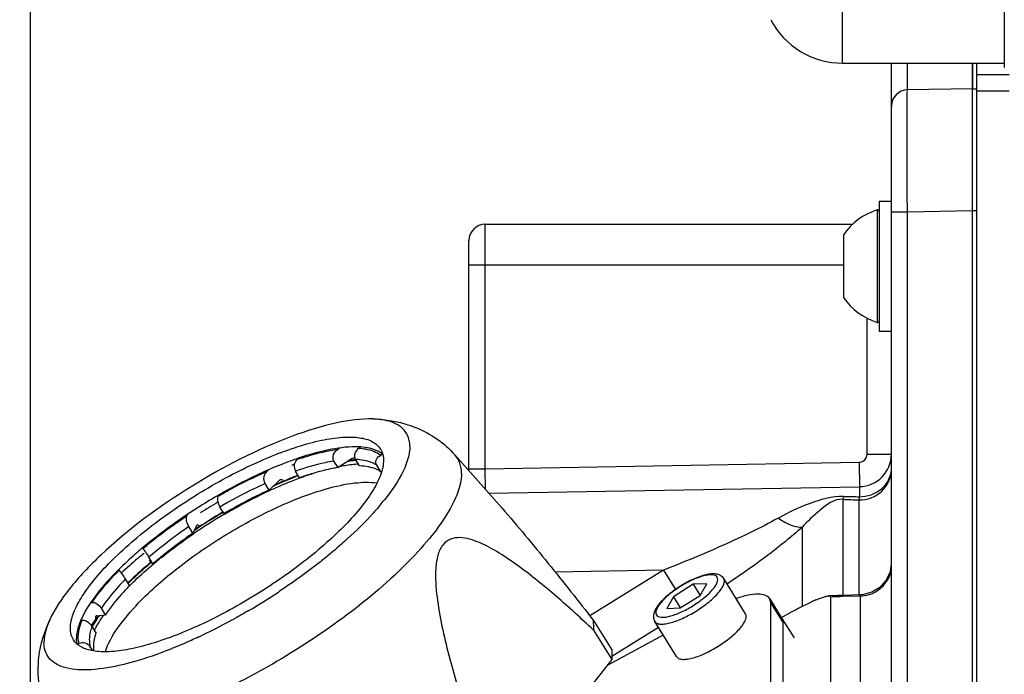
# Model space of a CAD drawing. Header units: millimetres. Extents: x 0 to 9512, y 0 to 6728.
# Tile 6 of 119: x 1714 to 1835, y 4387 to 4468. Entities that reach past the tile are written whole.
import ezdxf

# ---------------------------------------------------------------- set-up
doc = ezdxf.new("R2010")
doc.units = ezdxf.units.MM
doc.header["$LTSCALE"] = 523.16
doc.layers.get('0').update_dxf_attribs({"linetype": 'CONTINUOUS'})
for name, color, linetype in [('304102000091DXF_CONTINUOUS_LINE', 7, 'CONTINUOUS'), ('304103000034DXF_CONTINUOUS_LINE', 7, 'CONTINUOUS'), ('304103000094DXF_CONTINUOUS_LINE', 7, 'CONTINUOUS'), ('304105000236DXF_CONTINUOUS_LINE', 7, 'CONTINUOUS'), ('304106000057DXF_CONTINUOUS_LINE', 7, 'CONTINUOUS'), ('304106000059DXF_CONTINUOUS_LINE', 7, 'CONTINUOUS'), ('304106000060DXF_CONTINUOUS_LINE', 7, 'CONTINUOUS'), ('304109000080DXF_CONTINUOUS_LINE', 7, 'CONTINUOUS'), ('304109000082DXF_CONTINUOUS_LINE', 7, 'CONTINUOUS'), ('304109000083DXF_CONTINUOUS_LINE', 7, 'CONTINUOUS'), ('501023000078DXF_CONTINUOUS_LINE', 7, 'CONTINUOUS'), ('501024000011DXF_CONTINUOUS_LINE', 7, 'CONTINUOUS'), ('501024000018DXF_CONTINUOUS_LINE', 7, 'CONTINUOUS'), ('504001000008DXF_CONTINUOUS_LINE', 7, 'CONTINUOUS'), ('运动范围_DXF_DIMENSION', 7, 'CONTINUOUS')]:
    doc.layers.add(name, color=color, linetype=linetype)
doc.styles.get("Standard").update_dxf_attribs({"font": 'txt', "width": 0.7})
doc.dimstyles.new('DIMSTYLE_1', dxfattribs={"dimtxt": 80, "dimasz": 48, "dimexe": 1, "dimexo": 0, "dimgap": 2.5, "dimtad": 1, "dimdsep": 46, "dimtxsty": 'Standard', "dimblk": '_FILLED', "dimblk1": '_FILLED', "dimblk2": '_FILLED', "dimcen": 0.09, "dimclrt": 5, "dimazin": 2, "dimtp": 0.5, "dimtm": 0.5, "dimtfac": 1, "dimtofl": 0, "dimtmove": 0, "dimatfit": 3, "dimldrblk": '_FILLED', "dimfxl": 0, "dimtolj": 1, "dimarcsym": 0})

# ---------------------------------------------------------------- blocks, each defined once
blk = doc.blocks.new('_FILLED')
at = {"color": 0, "linetype": 'ByBlock'}
blk.add_solid([(0, 0), (-1, 0.1667), (-1, -0.1667)], dxfattribs=at)
blk = doc.blocks.new('*D35')
at = {"layer": '运动范围_DXF_DIMENSION', "color": 2, "linetype": 'Continuous', "transparency": 16777216}
for p, q in [((1715.32, 4764.41), (1715.32, 3880.77)), ((1972.82, 4007.62), (1972.82, 3880.77)), ((1844.07, 3888.77), (1381.35, 3888.77)), ((1715.32, 3888.77), (1844.07, 3888.77)), ((1972.82, 3888.77), (1844.07, 3888.77))]:
    blk.add_line(p, q, dxfattribs=at)
at = {"layer": '运动范围_DXF_DIMENSION', "color": 2, "linetype": 'Continuous', "transparency": 16777216, "xscale": 48, "yscale": 48, "zscale": 48, "rotation": 180}
blk.add_blockref('_FILLED', (1715.32, 3888.77), dxfattribs=at)
at = {"layer": '运动范围_DXF_DIMENSION', "color": 2, "linetype": 'Continuous', "transparency": 16777216, "xscale": 48, "yscale": 48, "zscale": 48}
blk.add_blockref('_FILLED', (1972.82, 3888.77), dxfattribs=at)

msp = doc.modelspace()

# ---------------------------------------------------------------- linework, layer by layer
at = {"layer": '304102000091DXF_CONTINUOUS_LINE', "color": 7, "linetype": 'Continuous'}
for p, q in [((1821.324, 4273.496), (1821.324, 4462.615)), ((1831.324, 4269.615), (1831.324, 4462.615)), ((1831.324, 4459.472), (1823.286, 4459.321)), ((1821.263, 4400.698), (1821.153, 4399.961)), ((1813.849, 4396.864), (1813.849, 4362.376)), ((1817.441, 4397.119), (1815.342, 4397.058)), ((1807.792, 4394.351), (1808.825, 4394.904))]:
    msp.add_line(p, q, dxfattribs=at)
at = {"layer": '304102000091DXF_CONTINUOUS_LINE', "color": 9, "linetype": 'Continuous'}
for p, q in [((1823.289, 4459.321), (1823.289, 4462.615)), ((1821.324, 4444.323), (1823.289, 4444.323)), ((1823.289, 4444.323), (1831.324, 4444.474)), ((1823.289, 4279.754), (1823.289, 4444.323)), ((1817.393, 4410.439), (1817.384, 4409.218)), ((1815.343, 4408.897), (1815.343, 4397.058)), ((1817.324, 4408.82), (1817.324, 4397.119)), ((1810.343, 4405.459), (1810.343, 4395.688)), ((1793.27, 4400.172), (1779.944, 4399.939)), ((1793.27, 4400.172), (1784.211, 4394.538)), ((1793.27, 4400.171), (1794.748, 4397.794)), ((1815.33, 4396.915), (1815.342, 4397.058)), ((1817.463, 4396.977), (1815.33, 4396.915)), ((1817.463, 4396.977), (1817.463, 4362.193)), ((1792.66, 4393.102), (1786.918, 4389.532))]:
    msp.add_line(p, q, dxfattribs=at)
at = {"layer": '304102000091DXF_CONTINUOUS_LINE', "color": 7, "linetype": 'Continuous'}
for points in [[(1821.153, 4399.961), (1820.66, 4398.911), (1819.887, 4398.047), (1818.898, 4397.44), (1817.777, 4397.143), (1817.441, 4397.119)], [(1812.016, 4396.499), (1812.185, 4396.572), (1812.35, 4396.64)], [(1815.342, 4397.058), (1814.671, 4397.037), (1813.586, 4396.997)]]:
    msp.add_lwpolyline(points, dxfattribs=at)
for centre, radius, start, end in [((1823.324, 4457.321), 2, 91.07281, 180), ((1843.178, 4330.409), 73.074, 115.65079, 118.04152), ((1818.282, 4382.343), 15.48, 113.87521, 115.79382)]:
    msp.add_arc(centre, radius, start, end, dxfattribs=at)
at = {"layer": '304102000091DXF_CONTINUOUS_LINE', "color": 9, "linetype": 'Continuous'}
for centre, radius, start, end in [((1835.132, 4888.07), 479.581, 267.63514, 267.87197), ((1830.166, 5172.497), 763.386, 268.894248, 269.040624), ((1817.801, 4400.701), 3.523, 336.51714, 341.13476), ((1819.66, 4248.297), 148.68, 91.95237, 92.2399), ((1819.708, 4246.862), 150.116, 91.81078, 91.95176), ((1819.854, 4242.234), 154.747, 91.67508, 91.81078)]:
    msp.add_arc(centre, radius, start, end, dxfattribs=at)
for points, knots in [([(1823.289, 4444.323), (1823.284, 4446.236), (1823.278, 4449.014), (1823.274, 4452.548), (1823.271, 4454.794), (1823.277, 4456.629), (1823.266, 4457.891), (1823.286, 4458.62), (1823.26, 4459.005), (1823.313, 4459.169), (1823.262, 4459.319), (1823.286, 4459.321)], [0, 0, 0, 0, 0.3826623, 0.5555391, 0.707074, 0.8314364, 0.9238497, 0.9569165, 0.9807682, 0.9951748, 1, 1, 1, 1]), ([(1817.324, 4408.82), (1818.334, 4408.82), (1820.397, 4409.545), (1821.324, 4411.575), (1821.324, 4412.533)], [0, 0, 0, 0, 0.5131021, 1, 1, 1, 1]), ([(1817.384, 4409.218), (1818.353, 4409.23), (1820.277, 4409.83), (1821.283, 4411.664), (1821.321, 4412.539)], [0, 0, 0, 0, 0.525245, 1, 1, 1, 1]), ([(1815.434, 4409.253), (1813.998, 4409.281), (1811.194, 4408.459), (1808.628, 4407.274), (1807.408, 4406.585)], [0, 0, 0, 0, 0.5060952, 1, 1, 1, 1]), ([(1815.343, 4408.897), (1814.296, 4408.967), (1812.437, 4407.553), (1811.01, 4406.203), (1810.343, 4405.459)], [0, 0, 0, 0, 0.5122359, 1, 1, 1, 1]), ([(1815.434, 4409.253), (1815.42, 4409.188), (1815.394, 4409.078), (1815.366, 4408.967), (1815.344, 4408.924)], [0, 0, 0, 0, 0.5805648, 1, 1, 1, 1]), ([(1817.384, 4409.218), (1817.375, 4409.146), (1817.356, 4409.013), (1817.335, 4408.881), (1817.324, 4408.82)], [0, 0, 0, 0, 0.5376317, 1, 1, 1, 1]), ([(1807.408, 4406.585), (1806.308, 4405.964), (1801.694, 4403.608), (1796.913, 4401.606), (1793.271, 4400.172)], [0, 0, 0, 0, 0.2438963, 1, 1, 1, 1]), ([(1807.408, 4406.585), (1807.665, 4406.407), (1808.556, 4405.856), (1809.601, 4405.439), (1810.343, 4405.459)], [0, 0, 0, 0, 0.2964777, 1, 1, 1, 1]), ([(1810.343, 4405.459), (1809.659, 4404.844), (1806.708, 4402.366), (1803.567, 4400.126), (1801.135, 4398.49)], [0, 0, 0, 0, 0.2388993, 1, 1, 1, 1]), ([(1817.463, 4396.977), (1817.845, 4396.989), (1819.295, 4397.216), (1820.602, 4398.307), (1821.033, 4399.297)], [0, 0, 0, 0, 0.2610858, 1, 1, 1, 1]), ([(1817.44, 4397.117), (1817.453, 4397.117), (1817.455, 4397.045), (1817.462, 4397.012), (1817.463, 4396.977)], [0, 0, 0, 0, 0.2644458, 1, 1, 1, 1])]:
    msp.add_open_spline(points, degree=3, knots=knots, dxfattribs=at)
msp.add_open_spline([(1821.135, 4399.562), (1821.258, 4399.922), (1821.324, 4400.308), (1821.324, 4400.689)], degree=3, dxfattribs=at)
at = {"layer": '304102000091DXF_CONTINUOUS_LINE', "color": 7, "linetype": 'Continuous'}
for points, knots in [([(1812.35, 4396.64), (1812.665, 4396.768), (1813.069, 4396.92), (1813.495, 4396.993), (1813.585, 4396.996)], [0, 0, 0, 0, 0.7918145, 1, 1, 1, 1]), ([(1813.585, 4396.996), (1813.649, 4396.997), (1813.76, 4397.004), (1813.849, 4396.907), (1813.849, 4396.864)], [0, 0, 0, 0, 0.598609, 1, 1, 1, 1])]:
    msp.add_open_spline(points, degree=3, knots=knots, dxfattribs=at)
at = {"layer": '304103000034DXF_CONTINUOUS_LINE', "color": 7, "linetype": 'Continuous'}
for p, q in [((1831.824, 4268.115), (1831.824, 4462.615)), ((1831.824, 4461.207), (1835.824, 4461.207))]:
    msp.add_line(p, q, dxfattribs=at)
at = {"layer": '304103000034DXF_CONTINUOUS_LINE', "color": 9, "linetype": 'Continuous'}
msp.add_line((1831.824, 4459.207), (1835.824, 4459.207), dxfattribs=at)
at = {"layer": '304103000094DXF_CONTINUOUS_LINE', "color": 9, "linetype": 'Continuous'}
msp.add_line((1815.324, 4462.615), (1815.324, 4553.631), dxfattribs=at)
at = {"layer": '304103000094DXF_CONTINUOUS_LINE', "color": 7, "linetype": 'Continuous'}
msp.add_line((1815.324, 4462.615), (1835.224, 4462.615), dxfattribs=at)
msp.add_arc((1815.324, 4472.615), 10, 207.664, 270, dxfattribs=at)
at = {"layer": '304105000236DXF_CONTINUOUS_LINE', "color": 7, "linetype": 'Continuous'}
for p, q in [((1806.354, 4396.646), (1807.854, 4394.234)), ((1806.497, 4396.103), (1806.354, 4396.646)), ((1806.497, 4367.878), (1806.497, 4396.103)), ((1807.854, 4394.234), (1807.997, 4393.691)), ((1807.997, 4365.465), (1807.997, 4393.691)), ((1793.248, 4392.158), (1786.323, 4388.446))]:
    msp.add_line(p, q, dxfattribs=at)
at = {"layer": '304105000236DXF_CONTINUOUS_LINE', "color": 9, "linetype": 'Continuous'}
msp.add_line((1806.497, 4396.103), (1807.997, 4393.691), dxfattribs=at)
at = {"layer": '304105000236DXF_CONTINUOUS_LINE', "color": 7, "linetype": 'Continuous'}
msp.add_open_spline([(1806.354, 4396.646), (1806.083, 4397.083), (1804.975, 4397.292), (1803.61, 4397.09), (1802.711, 4396.843), (1802.23, 4396.68)], degree=3, knots=[0, 0, 0, 0, 0.3594563, 0.6450875, 1, 1, 1, 1], dxfattribs=at)
at = {"layer": '304106000057DXF_CONTINUOUS_LINE', "color": 9, "linetype": 'Continuous'}
for p, q in [((1771.324, 4412.651), (1771.324, 4442.772)), ((1769.324, 4437.772), (1815.424, 4437.772)), ((1818.324, 4414.454), (1818.324, 4431.223)), ((1818.324, 4414.454), (1821.324, 4414.454)), ((1771.324, 4412.651), (1817.341, 4413.454)), ((1817.341, 4413.454), (1817.394, 4410.454)), ((1769.324, 4412.651), (1771.324, 4412.651)), ((1771.354, 4410.094), (1771.324, 4412.651))]:
    msp.add_line(p, q, dxfattribs=at)
at = {"layer": '304106000057DXF_CONTINUOUS_LINE', "color": 7, "linetype": 'Continuous'}
for p, q in [((1771.324, 4442.772), (1816.572, 4442.772)), ((1769.324, 4412.413), (1769.324, 4440.771)), ((1771.752, 4409.658), (1817.394, 4410.454))]:
    msp.add_line(p, q, dxfattribs=at)
for centre, radius, start, end in [((1771.324, 4440.772), 2, 90, 180), ((1817.324, 4414.454), 4, 271, 360)]:
    msp.add_arc(centre, radius, start, end, dxfattribs=at)
at = {"layer": '304106000057DXF_CONTINUOUS_LINE', "color": 9, "linetype": 'Continuous'}
msp.add_arc((1817.324, 4414.454), 1, 271, 360, dxfattribs=at)
at = {"layer": '304106000059DXF_CONTINUOUS_LINE', "color": 7, "linetype": 'Continuous'}
for p, q in [((1807.854, 4394.234), (1809.354, 4391.821)), ((1807.997, 4393.691), (1807.854, 4394.234))]:
    msp.add_line(p, q, dxfattribs=at)
at = {"layer": '304106000060DXF_CONTINUOUS_LINE', "color": 7, "linetype": 'Continuous'}
for p, q in [((1831.324, 4462.615), (1831.324, 4459.474)), ((1831.824, 4461.205), (1831.824, 4462.615)), ((1831.324, 4459.472), (1831.824, 4459.472)), ((1831.324, 4269.615), (1831.324, 4459.47)), ((1831.824, 4279.615), (1831.824, 4444.472))]:
    msp.add_line(p, q, dxfattribs=at)
at = {"layer": '304106000060DXF_CONTINUOUS_LINE', "color": 9, "linetype": 'Continuous'}
msp.add_line((1831.324, 4444.472), (1831.824, 4444.472), dxfattribs=at)
at = {"layer": '304109000080DXF_CONTINUOUS_LINE', "color": 7, "linetype": 'Continuous'}
for p, q in [((1753.404, 4415.198), (1753.203, 4415.067)), ((1755.972, 4415.332), (1755.764, 4415.196)), ((1758.696, 4414.41), (1758.47, 4414.315)), ((1748.269, 4413.917), (1748.141, 4413.793)), ((1753.204, 4412.809), (1752.704, 4413.613)), ((1754.82, 4413.861), (1753.204, 4412.809)), ((1755.867, 4413.004), (1755.367, 4413.809)), ((1758.471, 4412.286), (1757.971, 4413.09)), ((1744.604, 4412.482), (1744.472, 4412.354)), ((1748.484, 4411.551), (1747.984, 4412.355)), ((1758.582, 4412.333), (1758.471, 4412.286)), ((1744.741, 4410.041), (1744.241, 4410.845)), ((1745.925, 4411.183), (1744.741, 4410.041)), ((1746.527, 4411.132), (1746.518, 4411.145)), ((1738.454, 4409.36), (1738.41, 4409.266)), ((1734.676, 4407.029), (1734.618, 4406.904)), ((1739.17, 4407.144), (1738.67, 4407.948)), ((1735.35, 4404.724), (1734.85, 4405.528)), ((1735.783, 4405.649), (1735.35, 4404.724)), ((1736.163, 4405.528), (1736.151, 4405.547)), ((1736.163, 4405.528), (1736.151, 4405.547)), ((1729.124, 4402.888), (1729.18, 4402.828)), ((1730.42, 4400.964), (1729.92, 4401.768)), ((1730.03, 4401.38), (1730.42, 4400.964)), ((1730.158, 4401.109), (1730.148, 4401.125)), ((1726.226, 4400.233), (1726.28, 4400.175)), ((1727.547, 4398.282), (1727.047, 4399.086)), ((1722.795, 4396.191), (1722.923, 4396.205)), ((1724.579, 4394.667), (1724.079, 4395.471)), ((1721.56, 4393.958), (1721.692, 4393.972)), ((1723.513, 4394.553), (1724.579, 4394.667)), ((1723.423, 4392.442), (1722.923, 4393.246)), ((1721.082, 4391.072), (1721.316, 4391.171)), ((1723.004, 4390.277), (1722.713, 4390.744))]:
    msp.add_line(p, q, dxfattribs=at)
at = {"layer": '304109000080DXF_CONTINUOUS_LINE', "color": 9, "linetype": 'Continuous'}
msp.add_line((1730.148, 4401.125), (1730.215, 4401.181), dxfattribs=at)
for centre, radius, start, end in [((1758.104, 4392.548), 21.404, 99.51935, 99.73128), ((1757.983, 4393.281), 20.661, 98.72158, 99.5228), ((1757.736, 4394.914), 19.01, 97.12832, 98.73274), ((1768.954, 4358.459), 57.265, 113.58939, 114.33986), ((1768.142, 4360.316), 55.238, 113.04661, 113.58832), ((1775.088, 4346.121), 71.046, 123.43432, 123.82234), ((1775.212, 4345.933), 71.271, 123.23456, 123.43445), ((1740.136, 4382.517), 20.354, 144.48604, 145.1864), ((1740.771, 4382.065), 21.133, 144.13293, 144.48821), ((1741.25, 4381.718), 21.725, 143.71448, 144.13264)]:
    msp.add_arc(centre, radius, start, end, dxfattribs=at)
at = {"layer": '304109000080DXF_CONTINUOUS_LINE', "color": 7, "linetype": 'Continuous'}
for centre, radius, start, end in [((1771.659, 4351.712), 64.252, 119.46374, 120.37462), ((1752.602, 4373.95), 34.925, 135.83852, 136.13172), ((1724.028, 4394.485), 0.696, 207.91162, 209.98537)]:
    msp.add_arc(centre, radius, start, end, dxfattribs=at)
at = {"layer": '304109000080DXF_CONTINUOUS_LINE', "color": 9, "linetype": 'Continuous'}
for points, knots in [([(1748.141, 4413.793), (1748.592, 4413.947), (1750.249, 4414.48), (1751.951, 4414.892), (1753.203, 4415.067)], [0, 0, 0, 0, 0.2738589, 1, 1, 1, 1]), ([(1755.764, 4415.196), (1756.045, 4415.179), (1756.99, 4415.076), (1757.953, 4414.75), (1758.47, 4414.315)], [0, 0, 0, 0, 0.2939031, 1, 1, 1, 1]), ([(1752.704, 4413.613), (1752.339, 4413.553), (1750.738, 4413.243), (1749.172, 4412.772), (1747.984, 4412.355)], [0, 0, 0, 0, 0.2271818, 1, 1, 1, 1]), ([(1757.971, 4413.09), (1757.812, 4413.202), (1757.013, 4413.645), (1756.08, 4413.78), (1755.367, 4413.809)], [0, 0, 0, 0, 0.21389, 1, 1, 1, 1]), ([(1738.41, 4409.266), (1738.914, 4409.557), (1740.892, 4410.667), (1742.928, 4411.676), (1744.472, 4412.354)], [0, 0, 0, 0, 0.2564195, 1, 1, 1, 1]), ([(1744.241, 4410.845), (1743.777, 4410.635), (1741.883, 4409.744), (1740.037, 4408.75), (1738.67, 4407.948)], [0, 0, 0, 0, 0.2431327, 1, 1, 1, 1]), ([(1729.18, 4402.828), (1729.599, 4403.182), (1731.354, 4404.616), (1733.191, 4405.948), (1734.618, 4406.904)], [0, 0, 0, 0, 0.2420964, 1, 1, 1, 1]), ([(1734.85, 4405.528), (1734.412, 4405.228), (1732.72, 4404.04), (1731.087, 4402.767), (1729.92, 4401.768)], [0, 0, 0, 0, 0.256909, 1, 1, 1, 1]), ([(1722.923, 4396.205), (1723.141, 4396.529), (1724.159, 4397.935), (1725.33, 4399.225), (1726.28, 4400.175)], [0, 0, 0, 0, 0.2251508, 1, 1, 1, 1]), ([(1727.047, 4399.086), (1726.75, 4398.78), (1725.684, 4397.641), (1724.699, 4396.419), (1724.079, 4395.471)], [0, 0, 0, 0, 0.274013, 1, 1, 1, 1]), ([(1721.316, 4391.171), (1721.265, 4391.368), (1721.135, 4392.32), (1721.408, 4393.28), (1721.692, 4393.972)], [0, 0, 0, 0, 0.2141361, 1, 1, 1, 1]), ([(1722.923, 4393.246), (1722.839, 4393.015), (1722.59, 4392.213), (1722.531, 4391.314), (1722.713, 4390.744)], [0, 0, 0, 0, 0.2915166, 1, 1, 1, 1])]:
    msp.add_open_spline(points, degree=3, knots=knots, dxfattribs=at)
at = {"layer": '304109000080DXF_CONTINUOUS_LINE', "color": 7, "linetype": 'Continuous'}
for points, knots in [([(1752.704, 4413.613), (1752.562, 4413.841), (1752.568, 4414.484), (1752.966, 4414.913), (1753.203, 4415.067)], [0, 0, 0, 0, 0.487696, 1, 1, 1, 1]), ([(1755.764, 4415.196), (1755.542, 4415.052), (1755.183, 4414.614), (1755.233, 4414.024), (1755.367, 4413.809)], [0, 0, 0, 0, 0.5105591, 1, 1, 1, 1]), ([(1757.971, 4413.09), (1757.842, 4413.297), (1757.814, 4413.883), (1758.244, 4414.22), (1758.47, 4414.315)], [0, 0, 0, 0, 0.4989043, 1, 1, 1, 1]), ([(1748.141, 4413.793), (1747.964, 4413.622), (1747.742, 4413.119), (1747.845, 4412.578), (1747.984, 4412.355)], [0, 0, 0, 0, 0.4831485, 1, 1, 1, 1]), ([(1744.241, 4410.845), (1744.095, 4411.08), (1744.025, 4411.669), (1744.286, 4412.175), (1744.472, 4412.354)], [0, 0, 0, 0, 0.517441, 1, 1, 1, 1]), ([(1750.37, 4412.156), (1750.216, 4412.112), (1749.583, 4411.924), (1748.956, 4411.717), (1748.484, 4411.551)], [0, 0, 0, 0, 0.2427887, 1, 1, 1, 1]), ([(1753.204, 4412.809), (1752.979, 4412.772), (1752.025, 4412.598), (1751.083, 4412.362), (1750.37, 4412.156)], [0, 0, 0, 0, 0.2344987, 1, 1, 1, 1]), ([(1758.471, 4412.286), (1758.312, 4412.398), (1757.513, 4412.841), (1756.58, 4412.976), (1755.867, 4413.004)], [0, 0, 0, 0, 0.21389, 1, 1, 1, 1]), ([(1746.518, 4411.145), (1746.468, 4411.217), (1746.321, 4411.33), (1746.14, 4411.31), (1746.066, 4411.278)], [0, 0, 0, 0, 0.5219898, 1, 1, 1, 1]), ([(1744.741, 4410.041), (1744.352, 4409.864), (1742.764, 4409.122), (1741.21, 4408.306), (1740.055, 4407.654)], [0, 0, 0, 0, 0.2436935, 1, 1, 1, 1]), ([(1738.41, 4409.266), (1738.328, 4409.09), (1738.367, 4408.598), (1738.531, 4408.172), (1738.67, 4407.948)], [0, 0, 0, 0, 0.4249707, 1, 1, 1, 1]), ([(1734.85, 4405.528), (1734.704, 4405.762), (1734.545, 4406.216), (1734.533, 4406.723), (1734.618, 4406.904)], [0, 0, 0, 0, 0.5801668, 1, 1, 1, 1]), ([(1735.35, 4404.724), (1734.912, 4404.424), (1733.22, 4403.236), (1731.587, 4401.963), (1730.42, 4400.964)], [0, 0, 0, 0, 0.256909, 1, 1, 1, 1]), ([(1735.839, 4405.718), (1735.827, 4405.71), (1735.805, 4405.689), (1735.79, 4405.663), (1735.783, 4405.649)], [0, 0, 0, 0, 0.4718821, 1, 1, 1, 1]), ([(1736.151, 4405.547), (1736.126, 4405.584), (1736.059, 4405.679), (1735.905, 4405.761), (1735.839, 4405.718)], [0, 0, 0, 0, 0.3647022, 1, 1, 1, 1]), ([(1729.18, 4402.828), (1729.296, 4402.705), (1729.541, 4402.347), (1729.782, 4401.991), (1729.92, 4401.768)], [0, 0, 0, 0, 0.3921203, 1, 1, 1, 1]), ([(1730.004, 4401.399), (1729.982, 4401.381), (1730.09, 4401.264), (1730.108, 4401.189), (1730.148, 4401.125)], [0, 0, 0, 0, 0.271991, 1, 1, 1, 1]), ([(1730.03, 4401.38), (1730.024, 4401.385), (1730.018, 4401.392), (1730.006, 4401.401), (1730.004, 4401.399)], [0, 0, 0, 0, 0.7163528, 1, 1, 1, 1]), ([(1727.047, 4399.086), (1726.903, 4399.319), (1726.653, 4399.686), (1726.396, 4400.051), (1726.28, 4400.175)], [0, 0, 0, 0, 0.6172421, 1, 1, 1, 1]), ([(1727.423, 4398.154), (1727.139, 4397.858), (1726.119, 4396.757), (1725.176, 4395.58), (1724.579, 4394.667)], [0, 0, 0, 0, 0.2734338, 1, 1, 1, 1]), ([(1722.923, 4396.205), (1723.129, 4396.227), (1723.601, 4396.033), (1723.94, 4395.695), (1724.079, 4395.471)], [0, 0, 0, 0, 0.4405939, 1, 1, 1, 1]), ([(1722.923, 4393.246), (1722.849, 4393.367), (1722.534, 4393.734), (1722.036, 4394.009), (1721.692, 4393.972)], [0, 0, 0, 0, 0.2903595, 1, 1, 1, 1]), ([(1723.385, 4394.483), (1723.372, 4394.464), (1723.329, 4394.358), (1723.371, 4394.238), (1723.413, 4394.159)], [0, 0, 0, 0, 0.2000994, 1, 1, 1, 1]), ([(1723.423, 4392.442), (1723.35, 4392.24), (1723.124, 4391.525), (1723.04, 4390.743), (1723.143, 4390.216)], [0, 0, 0, 0, 0.2861692, 1, 1, 1, 1]), ([(1721.316, 4391.171), (1721.551, 4391.27), (1722.109, 4391.292), (1722.575, 4390.966), (1722.713, 4390.744)], [0, 0, 0, 0, 0.4933276, 1, 1, 1, 1])]:
    msp.add_open_spline(points, degree=3, knots=knots, dxfattribs=at)
for points in [[(1755.107, 4413.967), (1755.006, 4413.955), (1754.906, 4413.916), (1754.82, 4413.861)], [(1755.279, 4413.961), (1755.223, 4413.973), (1755.164, 4413.974), (1755.107, 4413.967)], [(1746.066, 4411.278), (1746.014, 4411.256), (1745.966, 4411.222), (1745.925, 4411.183)], [(1723.513, 4394.553), (1723.465, 4394.548), (1723.412, 4394.523), (1723.385, 4394.483)]]:
    msp.add_open_spline(points, degree=3, dxfattribs=at)
at = {"layer": '304109000082DXF_CONTINUOUS_LINE', "color": 7, "linetype": 'Continuous'}
msp.add_line((1730.445, 4400.901), (1730.46, 4400.914), dxfattribs=at)
msp.add_line((1730.445, 4400.901), (1730.46, 4400.914), dxfattribs=at)
at = {"layer": '304109000082DXF_CONTINUOUS_LINE', "color": 9, "linetype": 'Continuous'}
for centre, radius, start, end in [((1757.477, 4396.359), 17.457, 96.67918, 96.85934), ((1775.229, 4345.926), 71.221, 120.49826, 123.91233), ((1766.552, 4357.415), 56.816, 129.701, 129.94429), ((1741.155, 4381.878), 21.469, 143.69971, 144.30582)]:
    msp.add_arc(centre, radius, start, end, dxfattribs=at)
at = {"layer": '304109000082DXF_CONTINUOUS_LINE', "color": 7, "linetype": 'Continuous'}
for centre, radius, start, end in [((1763.578, 4370.638), 43.582, 110.09971, 110.22951), ((1773.951, 4347.981), 68.529, 120.44762, 124.23054), ((1775.734, 4345.114), 72.23, 120.51353, 123.82124), ((1767.273, 4356.346), 58.161, 129.59606, 129.81613)]:
    msp.add_arc(centre, radius, start, end, dxfattribs=at)
for points, knots in [([(1753.413, 4412.956), (1753.618, 4412.996), (1754.392, 4413.138), (1755.175, 4413.236), (1755.751, 4413.272)], [0, 0, 0, 0, 0.2662751, 1, 1, 1, 1]), ([(1748.319, 4411.872), (1748.071, 4411.776), (1747.059, 4411.378), (1746.059, 4410.948), (1745.311, 4410.607)], [0, 0, 0, 0, 0.2438588, 1, 1, 1, 1]), ([(1748.601, 4411.566), (1748.734, 4411.614), (1749.254, 4411.802), (1749.778, 4411.979), (1750.17, 4412.104)], [0, 0, 0, 0, 0.2550631, 1, 1, 1, 1]), ([(1744.784, 4409.98), (1745.099, 4410.126), (1746.326, 4410.679), (1747.572, 4411.187), (1748.509, 4411.532)], [0, 0, 0, 0, 0.2581295, 1, 1, 1, 1]), ([(1751.762, 4410.186), (1752.906, 4410.51), (1754.962, 4410.972), (1757.096, 4411.053), (1758.001, 4410.91)], [0, 0, 0, 0, 0.5648621, 1, 1, 1, 1]), ([(1728.661, 4396.131), (1730.169, 4397.701), (1733.644, 4400.73), (1739.413, 4404.684), (1745.518, 4407.962), (1749.73, 4409.611), (1751.762, 4410.186)], [0, 0, 0, 0, 0.2393709, 0.5048316, 0.7677725, 1, 1, 1, 1]), ([(1739.224, 4407.059), (1739.685, 4407.33), (1741.502, 4408.37), (1743.368, 4409.325), (1744.784, 4409.98)], [0, 0, 0, 0, 0.2549571, 1, 1, 1, 1]), ([(1730.46, 4400.914), (1730.843, 4401.236), (1732.443, 4402.54), (1734.11, 4403.76), (1735.402, 4404.64)], [0, 0, 0, 0, 0.2427018, 1, 1, 1, 1]), ([(1730.031, 4401.02), (1729.791, 4400.82), (1728.866, 4400.036), (1727.966, 4399.22), (1727.316, 4398.596)], [0, 0, 0, 0, 0.2571998, 1, 1, 1, 1]), ([(1727.537, 4398.256), (1727.76, 4398.478), (1728.701, 4399.391), (1729.682, 4400.261), (1730.445, 4400.901)], [0, 0, 0, 0, 0.2404089, 1, 1, 1, 1]), ([(1724.574, 4390.138), (1724.887, 4391.137), (1726.117, 4393.284), (1727.702, 4395.132), (1728.661, 4396.131)], [0, 0, 0, 0, 0.430387, 1, 1, 1, 1]), ([(1723.519, 4394.34), (1723.457, 4394.255), (1723.218, 4393.923), (1722.988, 4393.584), (1722.823, 4393.328)], [0, 0, 0, 0, 0.2565981, 1, 1, 1, 1]), ([(1723.202, 4392.739), (1723.282, 4392.893), (1723.642, 4393.548), (1724.055, 4394.173), (1724.39, 4394.638)], [0, 0, 0, 0, 0.2329447, 1, 1, 1, 1])]:
    msp.add_open_spline(points, degree=3, knots=knots, dxfattribs=at)
at = {"layer": '304109000082DXF_CONTINUOUS_LINE', "color": 9, "linetype": 'Continuous'}
for points, knots in [([(1755.392, 4413.69), (1755.304, 4413.68), (1754.94, 4413.633), (1754.578, 4413.576), (1754.305, 4413.528)], [0, 0, 0, 0, 0.2430124, 1, 1, 1, 1]), ([(1748.338, 4411.803), (1748.08, 4411.705), (1747.025, 4411.294), (1745.983, 4410.847), (1745.203, 4410.491)], [0, 0, 0, 0, 0.2431304, 1, 1, 1, 1]), ([(1730.074, 4400.974), (1729.835, 4400.774), (1728.914, 4399.99), (1728.02, 4399.175), (1727.376, 4398.551)], [0, 0, 0, 0, 0.2577938, 1, 1, 1, 1]), ([(1723.718, 4394.405), (1723.647, 4394.305), (1723.375, 4393.92), (1723.117, 4393.525), (1722.936, 4393.226)], [0, 0, 0, 0, 0.2596045, 1, 1, 1, 1])]:
    msp.add_open_spline(points, degree=3, knots=knots, dxfattribs=at)
at = {"layer": '304109000083DXF_CONTINUOUS_LINE', "color": 7, "linetype": 'Continuous'}
for p, q in [((1767.597, 4414.373), (1773.362, 4407.83)), ((1747.551, 4413.086), (1747.507, 4413.067)), ((1747.556, 4413.095), (1747.513, 4413.077)), ((1738.449, 4409.382), (1738.375, 4409.339)), ((1729.286, 4402.214), (1729.272, 4402.202)), ((1729.317, 4402.21), (1729.303, 4402.199)), ((1751.352, 4401.471), (1751.338, 4401.46)), ((1751.36, 4401.47), (1751.347, 4401.459)), ((1726.209, 4400.241), (1726.194, 4400.226)), ((1726.238, 4400.245), (1726.223, 4400.23)), ((1721.889, 4394.712), (1721.873, 4394.689)), ((1721.889, 4394.712), (1721.876, 4394.69)), ((1784.642, 4393.988), (1786.892, 4390.369)), ((1784.642, 4392.792), (1786.892, 4389.173)), ((1786.892, 4389.173), (1773.502, 4372.05))]:
    msp.add_line(p, q, dxfattribs=at)
for centre, radius, start, end in [((1755.363, 4406.059), 9.304, 86.89963, 87.49852), ((1755.381, 4406.4), 8.962, 86.14361, 86.90049), ((1762.071, 4373.475), 42.753, 109.02134, 110.60349), ((1767.674, 4362.985), 53.998, 111.54859, 111.87445), ((1761.22, 4375.916), 40.168, 108.78001, 109.00761), ((1752.193, 4414.213), 6.661, 342.54215, 343.52396), ((1772.473, 4350.407), 68.085, 119.62551, 119.98175), ((1777.658, 4342.021), 77.238, 120.53619, 122.39799), ((1734.933, 4427.835), 30.603, 319.99285, 321.59104), ((1701.377, 4464.693), 80.609, 300.43231, 303.50131), ((1701.751, 4464.126), 79.929, 303.50207, 303.62448), ((1729.847, 4390.443), 9.045, 156.89144, 157.30197), ((1730.716, 4390.064), 9.992, 153.78124, 156.8471), ((1706.862, 4454.167), 68.734, 295.13437, 295.41567), ((1711.716, 4442.993), 56.55, 291.63926, 291.85038)]:
    msp.add_arc(centre, radius, start, end, dxfattribs=at)
for points, knots in [([(1757.517, 4418.792), (1756.024, 4418.843), (1752.605, 4418.357), (1744.918, 4415.94), (1734.922, 4410.751), (1725.847, 4404.082), (1720.278, 4398.256), (1718.329, 4395.404), (1717.714, 4394.043)], [0, 0, 0, 0, 0.0928152, 0.2120511, 0.4999768, 0.7879158, 0.9071668, 1, 1, 1, 1]), ([(1762.044, 4415.412), (1762.044, 4415.887), (1761.877, 4416.841), (1760.889, 4417.99), (1759.35, 4418.635), (1758.17, 4418.77), (1757.517, 4418.792)], [0, 0, 0, 0, 0.2255193, 0.4406624, 0.6896317, 1, 1, 1, 1]), ([(1757.518, 4418.792), (1759.332, 4418.731), (1763.103, 4418.049), (1766.32, 4415.822), (1767.597, 4414.373)], [0, 0, 0, 0, 0.4844271, 1, 1, 1, 1]), ([(1720.283, 4393.447), (1720.35, 4394.046), (1720.772, 4395.369), (1722.453, 4398.285), (1725.987, 4402.186), (1731.482, 4406.724), (1737.953, 4410.901), (1743.67, 4413.747), (1748.103, 4415.388), (1751.029, 4416.191), (1753.59, 4416.594), (1755.717, 4416.58), (1757.388, 4416.148), (1758.187, 4415.469), (1758.422, 4415.091)], [0, 0, 0, 0, 0.0382306, 0.086622, 0.2128632, 0.3690567, 0.5380228, 0.7002472, 0.7730192, 0.8375547, 0.8924194, 0.9369294, 0.9717289, 1, 1, 1, 1]), ([(1755.769, 4415.354), (1754.647, 4415.403), (1752.091, 4415.1), (1749.637, 4414.404), (1748.288, 4413.945)], [0, 0, 0, 0, 0.4407702, 1, 1, 1, 1]), ([(1758.65, 4414.475), (1758.494, 4414.603), (1757.694, 4415.118), (1756.724, 4415.292), (1755.984, 4415.342)], [0, 0, 0, 0, 0.2146258, 1, 1, 1, 1]), ([(1758.422, 4415.091), (1758.484, 4414.991), (1758.713, 4414.552), (1758.796, 4414.046), (1758.796, 4413.671)], [0, 0, 0, 0, 0.2392681, 1, 1, 1, 1]), ([(1762.044, 4415.412), (1762.044, 4414.386), (1761.206, 4411.969), (1759.805, 4409.947), (1758.914, 4408.823)], [0, 0, 0, 0, 0.4169361, 1, 1, 1, 1]), ([(1747.027, 4413.493), (1746.356, 4413.242), (1743.544, 4412.108), (1740.829, 4410.737), (1738.816, 4409.592)], [0, 0, 0, 0, 0.2361277, 1, 1, 1, 1]), ([(1758.796, 4413.671), (1758.796, 4413.565), (1758.776, 4413.11), (1758.68, 4412.66), (1758.581, 4412.324)], [0, 0, 0, 0, 0.2314305, 1, 1, 1, 1]), ([(1758.548, 4412.215), (1758.347, 4411.576), (1757.702, 4410.219), (1755.69, 4407.301), (1751.954, 4403.491), (1746.397, 4399.136), (1740.07, 4395.217), (1734.574, 4392.593), (1730.361, 4391.113), (1727.599, 4390.406), (1725.187, 4390.074), (1723.184, 4390.128), (1721.609, 4390.574), (1720.858, 4391.229), (1720.632, 4391.592)], [0, 0, 0, 0, 0.0433969, 0.0966042, 0.2293988, 0.387243, 0.5537431, 0.7110689, 0.7811059, 0.8430483, 0.8956836, 0.9385067, 0.972258, 1, 1, 1, 1]), ([(1738.375, 4409.339), (1737.53, 4408.85), (1734.265, 4406.865), (1731.156, 4404.616), (1728.985, 4402.778)], [0, 0, 0, 0, 0.2555515, 1, 1, 1, 1]), ([(1758.374, 4408.161), (1758.086, 4407.817), (1756.817, 4406.367), (1755.441, 4405.013), (1754.348, 4404.017)], [0, 0, 0, 0, 0.2329074, 1, 1, 1, 1]), ([(1773.362, 4407.83), (1775.324, 4405.603), (1779.121, 4401.016), (1782.809, 4396.343), (1784.642, 4393.988)], [0, 0, 0, 0, 0.4985492, 1, 1, 1, 1]), ([(1754.348, 4404.017), (1754.113, 4403.803), (1753.138, 4402.93), (1752.133, 4402.089), (1751.36, 4401.47)], [0, 0, 0, 0, 0.2434687, 1, 1, 1, 1]), ([(1784.642, 4392.792), (1783.149, 4394.199), (1780.891, 4396.263), (1777.794, 4398.866), (1775.461, 4400.676), (1773.104, 4402.292), (1771.084, 4403.412), (1769.436, 4404.013), (1768.228, 4404.235), (1767.009, 4404.089), (1765.969, 4403.276), (1765.415, 4401.938), (1765.121, 4399.765), (1765.338, 4396.82), (1765.969, 4393.263), (1767.112, 4388.502), (1768.865, 4382.626), (1770.438, 4377.98), (1771.252, 4375.668)], [0, 0, 0, 0, 0.120228, 0.179201, 0.2370294, 0.2931745, 0.3466286, 0.371835, 0.3956413, 0.4181886, 0.4415301, 0.4690941, 0.5007977, 0.5696242, 0.6408101, 0.7125839, 0.8563843, 1, 1, 1, 1]), ([(1728.985, 4402.778), (1728.737, 4402.569), (1727.788, 4401.75), (1726.868, 4400.896), (1726.209, 4400.241)], [0, 0, 0, 0, 0.2588307, 1, 1, 1, 1]), ([(1729.272, 4402.202), (1729.031, 4402.005), (1728.097, 4401.23), (1727.186, 4400.427), (1726.525, 4399.812)], [0, 0, 0, 0, 0.2564762, 1, 1, 1, 1]), ([(1751.347, 4401.459), (1750.926, 4401.122), (1749.192, 4399.767), (1747.396, 4398.491), (1746.012, 4397.571)], [0, 0, 0, 0, 0.2445737, 1, 1, 1, 1]), ([(1726.194, 4400.226), (1725.24, 4399.277), (1723.601, 4397.48), (1722.23, 4395.451), (1721.752, 4394.478)], [0, 0, 0, 0, 0.5537581, 1, 1, 1, 1]), ([(1742.207, 4395.191), (1741.723, 4394.906), (1739.809, 4393.809), (1737.848, 4392.791), (1736.361, 4392.084)], [0, 0, 0, 0, 0.2541648, 1, 1, 1, 1]), ([(1716.289, 4387.809), (1716.289, 4388.364), (1716.423, 4390.506), (1717.06, 4392.598), (1717.714, 4394.044)], [0, 0, 0, 0, 0.2589236, 1, 1, 1, 1]), ([(1717.714, 4394.043), (1717.602, 4393.796), (1717.24, 4392.912), (1717.01, 4391.957), (1717.01, 4391.271)], [0, 0, 0, 0, 0.2838717, 1, 1, 1, 1]), ([(1721.503, 4393.933), (1721.424, 4393.744), (1721.166, 4393.062), (1721.008, 4392.331), (1721.008, 4391.806)], [0, 0, 0, 0, 0.2807753, 1, 1, 1, 1]), ([(1720.632, 4391.592), (1720.57, 4391.692), (1720.341, 4392.132), (1720.258, 4392.637), (1720.258, 4393.012)], [0, 0, 0, 0, 0.2392681, 1, 1, 1, 1]), ([(1719.394, 4388.225), (1718.722, 4388.441), (1717.415, 4389.156), (1717.01, 4390.608), (1717.01, 4391.271)], [0, 0, 0, 0, 0.5153757, 1, 1, 1, 1]), ([(1736.056, 4391.94), (1735.779, 4391.81), (1734.692, 4391.309), (1733.59, 4390.837), (1732.763, 4390.505)], [0, 0, 0, 0, 0.2554977, 1, 1, 1, 1]), ([(1732.569, 4390.428), (1732.016, 4390.209), (1729.95, 4389.427), (1727.83, 4388.778), (1726.255, 4388.427)], [0, 0, 0, 0, 0.2692568, 1, 1, 1, 1]), ([(1786.892, 4390.369), (1786.903, 4390.274), (1786.938, 4389.877), (1786.924, 4389.475), (1786.892, 4389.173)], [0, 0, 0, 0, 0.2393665, 1, 1, 1, 1]), ([(1717.218, 4383.045), (1717.061, 4383.427), (1716.519, 4384.959), (1716.289, 4386.598), (1716.289, 4387.809)], [0, 0, 0, 0, 0.2539248, 1, 1, 1, 1]), ([(1726.255, 4388.427), (1724.969, 4388.14), (1722.689, 4387.774), (1720.335, 4387.924), (1719.394, 4388.225)], [0, 0, 0, 0, 0.5713636, 1, 1, 1, 1])]:
    msp.add_open_spline(points, degree=3, knots=knots, dxfattribs=at)
at = {"layer": '304109000083DXF_CONTINUOUS_LINE', "color": 9, "linetype": 'Continuous'}
for points, knots in [([(1768.405, 4412.063), (1768.405, 4412.493), (1768.291, 4413.333), (1767.862, 4414.072), (1767.597, 4414.373)], [0, 0, 0, 0, 0.5180366, 1, 1, 1, 1]), ([(1768.405, 4412.063), (1768.405, 4411.283), (1767.979, 4409.507), (1766.569, 4406.824), (1764.367, 4403.848), (1760.236, 4399.394), (1753.667, 4393.927), (1746.205, 4389.085), (1739.823, 4385.713), (1735.163, 4383.626), (1730.767, 4382.037), (1726.783, 4380.998), (1723.337, 4380.536), (1720.525, 4380.666), (1718.351, 4381.422), (1717.446, 4382.491), (1717.218, 4383.045)], [0, 0, 0, 0, 0.0364298, 0.083301, 0.1410513, 0.2087535, 0.3666239, 0.5386065, 0.6232691, 0.7034895, 0.7768574, 0.8413281, 0.8954246, 0.9385914, 0.9719824, 1, 1, 1, 1])]:
    msp.add_open_spline(points, degree=3, knots=knots, dxfattribs=at)
at = {"layer": '304109000083DXF_CONTINUOUS_LINE', "color": 7, "linetype": 'Continuous'}
for points in [[(1784.675, 4393.408), (1784.675, 4393.601), (1784.665, 4393.795), (1784.642, 4393.988)], [(1720.258, 4393.012), (1720.258, 4393.157), (1720.267, 4393.302), (1720.283, 4393.447)], [(1784.675, 4393.408), (1784.675, 4393.202), (1784.664, 4392.996), (1784.642, 4392.792)], [(1721.121, 4390.974), (1721.042, 4391.243), (1721.008, 4391.526), (1721.008, 4391.806)]]:
    msp.add_open_spline(points, degree=3, dxfattribs=at)
at = {"layer": '501023000078DXF_CONTINUOUS_LINE', "color": 7, "linetype": 'Continuous'}
for p, q in [((1798.587, 4398.506), (1796.937, 4398.427)), ((1797.786, 4397.061), (1798.587, 4398.506)), ((1803.382, 4394.798), (1800.682, 4399.14)), ((1796.937, 4398.427), (1794.486, 4396.903)), ((1796.937, 4398.427), (1797.786, 4397.061)), ((1794.486, 4396.903), (1793.685, 4395.457)), ((1794.486, 4396.903), (1795.335, 4395.537)), ((1795.335, 4395.537), (1797.786, 4397.061)), ((1793.685, 4395.457), (1795.335, 4395.537)), ((1794.89, 4389.517), (1792.19, 4393.859))]:
    msp.add_line(p, q, dxfattribs=at)
for points, knots in [([(1800.682, 4399.14), (1800.583, 4399.3), (1800.291, 4399.563), (1799.732, 4399.722), (1799.123, 4399.72), (1798.459, 4399.602), (1797.735, 4399.384), (1796.675, 4398.957), (1795.352, 4398.242), (1794.126, 4397.372), (1793.274, 4396.61), (1792.758, 4396.057), (1792.359, 4395.514), (1792.088, 4394.969), (1791.983, 4394.397), (1792.091, 4394.019), (1792.19, 4393.859)], [0, 0, 0, 0, 0.0486751, 0.096421, 0.1472356, 0.2048068, 0.2701627, 0.3424952, 0.500006, 0.6575156, 0.7298469, 0.7952008, 0.85277, 0.9035828, 0.9513207, 1, 1, 1, 1]), ([(1794.89, 4389.517), (1794.948, 4389.424), (1795.153, 4389.26), (1795.579, 4389.172), (1796.122, 4389.192), (1796.775, 4389.321), (1797.517, 4389.554), (1798.621, 4390.008), (1800.005, 4390.76), (1801.291, 4391.669), (1802.187, 4392.459), (1802.724, 4393.021), (1803.128, 4393.549), (1803.386, 4394.027), (1803.496, 4394.448), (1803.44, 4394.705), (1803.382, 4394.798)], [0, 0, 0, 0, 0.0296788, 0.0671863, 0.1159605, 0.1763679, 0.2472466, 0.3265803, 0.5, 0.6734197, 0.7527534, 0.8236321, 0.8840395, 0.9328137, 0.9703212, 1, 1, 1, 1])]:
    msp.add_open_spline(points, degree=3, knots=knots, dxfattribs=at)
at = {"layer": '501023000078DXF_CONTINUOUS_LINE', "color": 9, "linetype": 'Continuous'}
for points in [[(1792.19, 4393.859), (1792.248, 4393.766), (1792.453, 4393.602), (1792.879, 4393.514), (1793.422, 4393.534), (1794.075, 4393.663), (1794.816, 4393.897), (1795.921, 4394.35), (1797.305, 4395.102), (1798.591, 4396.011), (1799.487, 4396.801), (1800.024, 4397.363), (1800.428, 4397.891), (1800.686, 4398.369), (1800.796, 4398.79), (1800.74, 4399.047), (1800.682, 4399.14)], [(1799.873, 4399.305), (1799.822, 4399.387), (1799.641, 4399.531), (1799.266, 4399.609), (1798.788, 4399.591), (1798.214, 4399.477), (1797.561, 4399.272), (1796.589, 4398.873), (1795.371, 4398.212), (1794.239, 4397.412), (1793.451, 4396.717), (1792.979, 4396.222), (1792.623, 4395.757), (1792.396, 4395.337), (1792.299, 4394.966), (1792.349, 4394.74), (1792.399, 4394.658)], [(1792.399, 4394.658), (1792.45, 4394.577), (1792.631, 4394.432), (1793.006, 4394.355), (1793.484, 4394.373), (1794.058, 4394.486), (1794.711, 4394.691), (1795.683, 4395.091), (1796.901, 4395.752), (1798.033, 4396.552), (1798.821, 4397.247), (1799.293, 4397.741), (1799.649, 4398.206), (1799.876, 4398.627), (1799.973, 4398.998), (1799.923, 4399.224), (1799.873, 4399.305)]]:
    msp.add_open_spline(points, degree=3, knots=[0, 0, 0, 0, 0.0296794, 0.0671878, 0.1159616, 0.1763678, 0.247245, 0.3265769, 0.5, 0.6734233, 0.7527552, 0.8236323, 0.8840385, 0.9328123, 0.9703207, 1, 1, 1, 1], dxfattribs=at)
at = {"layer": '501024000011DXF_CONTINUOUS_LINE', "color": 7, "linetype": 'Continuous'}
msp.add_line((1835.224, 4474.595), (1835.224, 4462.095), dxfattribs=at)
at = {"layer": '501024000018DXF_CONTINUOUS_LINE', "color": 9, "linetype": 'Continuous'}
msp.add_line((1819.563, 4444.537), (1819.563, 4430.693), dxfattribs=at)
at = {"layer": '501024000018DXF_CONTINUOUS_LINE', "color": 7, "linetype": 'Continuous'}
msp.add_line((1815.424, 4441.465), (1815.424, 4433.765), dxfattribs=at)
for centre, radius, start, end in [((1821.975, 4436.962), 7.95, 107.66333, 145.49652), ((1819.624, 4444.347), 0.2, 0, 107.66333), ((1821.975, 4438.269), 7.95, 214.50348, 252.33667), ((1819.624, 4430.884), 0.2, 252.33667, 360)]:
    msp.add_arc(centre, radius, start, end, dxfattribs=at)
at = {"layer": '504001000008DXF_CONTINUOUS_LINE', "color": 7, "linetype": 'Continuous'}
for p, q in [((1819.824, 4445.615), (1819.824, 4429.615)), ((1819.824, 4445.615), (1821.324, 4445.615)), ((1819.824, 4429.615), (1821.324, 4429.615))]:
    msp.add_line(p, q, dxfattribs=at)

# ---------------------------------------------------------------- dimensions: what is measured, and where the dimension line sits
at = {"layer": '运动范围_DXF_DIMENSION', "color": 2, "linetype": 'Continuous'}
dim = msp.add_linear_dim(base=(1715.324, 3888.766), p1=(1972.824, 4007.615), p2=(1715.324, 4764.408), angle=180, dimstyle='DIMSTYLE_1', dxfattribs=at)
dim.commit()
dim.dimension.update_dxf_attribs({"geometry": '*D35', "text_midpoint": (1381.353, 3888.766), "dimtype": 160})

doc.saveas('drawing.dxf')
